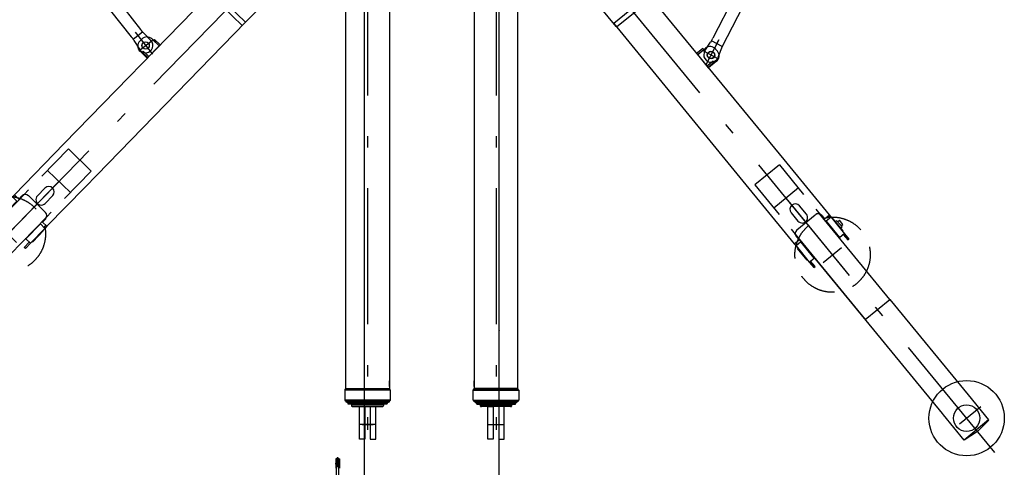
# Model space of a CAD drawing. Extents: x 8778 to 74498, y 1601 to 45347.
# Tile 21 of 52: x 44588 to 55440, y 8978 to 13915. Entities that reach past the tile are written whole.
import ezdxf

# ---------------------------------------------------------------- set-up
doc = ezdxf.new("R2010")
doc.units = 0
doc.header["$LTSCALE"] = 50
doc.header["$MEASUREMENT"] = 0
doc.linetypes.add('CENTER', pattern=[50.5, 30, -9, 2.5, -9])
doc.linetypes.add('HIDDEN', pattern=[12.6, 8.4, -4.2])
for name, color, linetype in [('11', 251, 'CONTINUOUS'), ('12', 136, 'CONTINUOUS'), ('13', 216, 'CONTINUOUS')]:
    doc.layers.add(name, color=color, linetype=linetype)

# ---------------------------------------------------------------- blocks, each defined once
blk = doc.blocks.new('*G0')
at = {"layer": '11', "color": 251, "linetype": 'HIDDEN'}
for p, q in [((45124, 12489), (44636, 11986)), ((45124, 12489), (45375, 12245)), ((45375, 12245), (44886, 11741)), ((44778, 11882), (44790, 11894)), ((44395, 11739), (44401, 11745))]:
    blk.add_line(p, q, dxfattribs=at)
at = {"layer": '11', "color": 251, "linetype": 'CONTINUOUS'}
for p, q in [((44895, 12253), (45146, 12009)), ((45074, 12079), (45071, 12082)), ((45092, 12061), (45074, 12079)), ((43787, 11113), (44636, 11986)), ((43935, 10763), (44886, 11741)), ((44886, 11741), (44038, 10869)), ((44395, 11739), (44401, 11745)), ((44652, 11501), (44648, 11496)), ((43787, 11113), (42839, 10138)), ((44038, 10869), (43787, 11113)), ((43104, 9908), (43935, 10763)), ((42839, 10138), (42590, 9881)), ((42587, 9879), (42700, 9743)), ((42590, 9881), (42841, 9637)), ((42841, 9637), (43090, 9894)), ((43090, 9894), (43104, 9908)), ((42700, 9743), (42838, 9635))]:
    blk.add_line(p, q, dxfattribs=at)
at = {"layer": '11', "color": 251, "linetype": 'CENTER'}
for p, q in [((44790, 11894), (45015, 12125)), ((42490, 9527), (44778, 11882)), ((42903, 9810), (42686, 10022))]:
    blk.add_line(p, q, dxfattribs=at)
at = {"layer": '11', "color": 251, "linetype": 'CONTINUOUS'}
for radius in [415, 146]:
    blk.add_circle((42832, 9880), radius, dxfattribs=at)
blk = doc.blocks.new('*G1')
at = {"layer": '11', "color": 251, "linetype": 'HIDDEN'}
for p, q in [((47129, 14658), (46733, 14251)), ((47055, 14223), (47374, 14551)), ((47388, 14351), (47172, 14560)), ((46961, 14486), (47248, 14207)), ((46965, 14231), (47007, 14274)), ((46999, 14266), (46965, 14231)), ((46966, 14231), (46965, 14231)), ((47007, 14274), (47060, 14223)), ((47099, 14225), (47056, 14267)), ((47377, 14196), (47480, 14302)), ((47377, 14196), (47459, 14281)), ((44778, 11882), (44790, 11894))]:
    blk.add_line(p, q, dxfattribs=at)
at = {"layer": '11', "color": 251, "linetype": 'CENTER'}
for p, q in [((44305, 11394), (47055, 14223)), ((46587, 14124), (46551, 14220)), ((46510, 14152), (46623, 14195)), ((44553, 11458), (44365, 11641))]:
    blk.add_line(p, q, dxfattribs=at)
at = {"layer": '11', "color": 251, "linetype": 'CONTINUOUS'}
for p, q in [((45079, 12550), (46717, 14235)), ((46583, 14217), (46653, 14197)), ((46733, 14251), (46689, 14206)), ((46717, 14235), (47076, 13886)), ((46965, 14231), (46934, 14200)), ((47065, 14134), (46966, 14231)), ((47036, 14261), (47036, 14261)), ((47060, 14223), (47107, 14177)), ((47086, 14256), (47086, 14257)), ((46548, 14089), (46524, 14165)), ((46667, 14183), (46562, 14075)), ((46653, 14197), (46667, 14183)), ((46689, 14206), (46682, 14199)), ((46682, 14199), (47041, 13850)), ((46935, 14143), (46978, 14102)), ((47035, 14102), (47099, 14169)), ((47048, 13858), (47377, 14196)), ((47107, 14177), (47065, 14134)), ((47248, 14207), (47320, 14137)), ((47320, 14137), (47377, 14196)), ((46562, 14075), (46548, 14089)), ((47076, 13886), (45438, 12201)), ((44529, 11984), (45079, 12550)), ((45438, 12201), (45309, 12068)), ((44783, 11972), (44866, 12058)), ((45309, 12068), (44888, 11636)), ((44291, 11739), (44529, 11984)), ((44364, 11823), (44483, 11945)), ((44483, 11945), (44487, 11940)), ((44487, 11940), (44483, 11944)), ((44508, 11962), (44558, 11913)), ((44542, 11972), (44521, 11949)), ((44578, 11937), (44529, 11984)), ((44613, 11973), (44578, 11937)), ((44873, 11790), (44684, 11974)), ((44952, 11974), (44869, 11889)), ((44371, 11893), (44413, 11936)), ((44389, 11875), (44371, 11893)), ((44378, 11865), (44441, 11929)), ((44396, 11847), (44378, 11865)), ((44396, 11847), (44388, 11855)), ((44558, 11913), (44398, 11748)), ((44413, 11936), (44431, 11918)), ((44441, 11929), (44459, 11912)), ((44459, 11912), (44451, 11920)), ((44305, 11727), (44291, 11739)), ((44360, 11784), (44305, 11727)), ((44398, 11748), (44347, 11797)), ((44368, 11819), (44364, 11823)), ((44368, 11819), (44364, 11822)), ((44365, 11780), (44364, 11781)), ((44364, 11781), (44364, 11781)), ((44656, 11497), (44816, 11662)), ((44866, 11613), (44706, 11449)), ((44816, 11662), (44866, 11613)), ((44839, 11683), (44874, 11719)), ((44888, 11636), (44839, 11683)), ((44853, 11626), (44875, 11648)), ((44888, 11636), (44866, 11613)), ((44731, 11466), (44850, 11588)), ((44850, 11588), (44845, 11592)), ((44637, 11404), (44693, 11461)), ((44650, 11391), (44637, 11404)), ((44706, 11449), (44650, 11391)), ((44706, 11449), (44656, 11497)), ((44727, 11470), (44731, 11466)), ((44727, 11470), (44731, 11466))]:
    blk.add_line(p, q, dxfattribs=at)
blk.add_circle((46568, 14174), 17.5, dxfattribs=at)
at = {"layer": '11', "color": 251, "linetype": 'HIDDEN'}
blk.add_circle((44457, 11551), 415, dxfattribs=at)
for centre, radius, start, end in [((47280, 14455), 250, 45.8114, 135.8117), ((47280, 14455), 250, -44.1918, 45.8102), ((47028, 14239), 40, 45.8159, 135.8098), ((47071, 14197), 40.1, 34.0519, 45.8034), ((44826, 11930), 60, -166.7307, -134.1939), ((44826, 11930), 60, -134.1882, -101.6434)]:
    blk.add_arc(centre, radius, start, end, dxfattribs=at)
at = {"layer": '11', "color": 251, "linetype": 'CONTINUOUS'}
for centre, radius, start, end in [((46568, 14174), 45, 70.0895, -167.7971), ((47071, 14197), 40, -44.1745, 34.0178), ((46963, 14172), 40, 135.8065, -134.1897), ((47006, 14130), 40, -134.1882, -44.1907), ((44909, 12016), 60, 45.8106, 135.8075), ((44909, 12016), 60, -44.1867, 45.8051), ((44649, 11938), 50, 45.8134, 135.8114), ((44826, 11930), 60, 135.8143, -166.7544), ((44826, 11930), 60, -101.6337, -44.1878), ((44838, 11754), 50, -44.182, 45.7981)]:
    blk.add_arc(centre, radius, start, end, dxfattribs=at)
blk = doc.blocks.new('*G4')
at = {"layer": '11', "color": 251, "linetype": 'HIDDEN'}
for p, q in [((52962, 12313), (52691, 12092)), ((52962, 12313), (53406, 11771)), ((52691, 12092), (53136, 11548)), ((53255, 11679), (53244, 11693)), ((53625, 11505), (53619, 11511))]:
    blk.add_line(p, q, dxfattribs=at)
at = {"layer": '11', "color": 251, "linetype": 'CONTINUOUS'}
for p, q in [((53170, 12059), (52899, 11837)), ((52957, 11885), (52977, 11901)), ((52977, 11901), (52981, 11904)), ((54178, 10830), (53406, 11771)), ((53136, 11548), (53907, 10608)), ((54001, 10493), (53136, 11548)), ((53625, 11505), (53619, 11511)), ((53349, 11289), (53352, 11285)), ((53907, 10608), (54178, 10830)), ((54178, 10830), (55040, 9778)), ((54757, 9571), (54001, 10493)), ((55040, 9778), (55267, 9501)), ((54769, 9556), (54757, 9571)), ((54996, 9279), (54769, 9556)), ((55267, 9501), (54996, 9279)), ((55269, 9498), (55145, 9373)), ((55145, 9373), (54998, 9276))]:
    blk.add_line(p, q, dxfattribs=at)
at = {"layer": '11', "color": 251, "linetype": 'CENTER'}
for p, q in [((53244, 11693), (53040, 11942)), ((55336, 9140), (53255, 11679)), ((54948, 9457), (55183, 9649))]:
    blk.add_line(p, q, dxfattribs=at)
at = {"layer": '11', "color": 251, "linetype": 'CONTINUOUS'}
for radius in [415, 146]:
    blk.add_circle((55025, 9520), radius, dxfattribs=at)
blk = doc.blocks.new('*G5')
at = {"layer": '11', "color": 251, "linetype": 'HIDDEN'}
for p, q in [((50864, 14360), (51096, 14550)), ((51185, 14205), (50895, 14559)), ((51148, 14644), (51508, 14205)), ((51300, 14459), (50991, 14205)), ((50862, 14205), (50768, 14319)), ((50862, 14205), (50787, 14297)), ((51141, 14211), (51188, 14249)), ((51237, 14252), (51180, 14205)), ((51275, 14206), (51237, 14252)), ((51244, 14243), (51275, 14205)), ((51274, 14205), (51275, 14206)), ((53255, 11679), (53244, 11693))]:
    blk.add_line(p, q, dxfattribs=at)
at = {"layer": '11', "color": 251, "linetype": 'CONTINUOUS'}
for p, q in [((51157, 14241), (51157, 14241)), ((51207, 14241), (51207, 14241)), ((50913, 14142), (50862, 14205)), ((51161, 13840), (50862, 14205)), ((50991, 14205), (50913, 14142)), ((51180, 14205), (51129, 14163)), ((51129, 14163), (51167, 14117)), ((51522, 14188), (51135, 13871)), ((51195, 14083), (51136, 14155)), ((51167, 14117), (51274, 14205)), ((51554, 14149), (51167, 13832)), ((51297, 14115), (51251, 14077)), ((51275, 14205), (51303, 14172)), ((51508, 14205), (51547, 14157)), ((53012, 12371), (51522, 14188)), ((51547, 14157), (51554, 14149)), ((51583, 14145), (51568, 14132)), ((51568, 14132), (51663, 14016)), ((51654, 14159), (51583, 14145)), ((51663, 14016), (51679, 14029)), ((51679, 14029), (51709, 14102)), ((51135, 13871), (52625, 12054)), ((53512, 11761), (53012, 12371)), ((52625, 12054), (52743, 11910)), ((52743, 11910), (53125, 11444)), ((53258, 11770), (53183, 11862)), ((53090, 11786), (53166, 11694)), ((53153, 11596), (53357, 11763)), ((53428, 11756), (53459, 11717)), ((53459, 11717), (53512, 11761)), ((53532, 11736), (53477, 11692)), ((53498, 11749), (53518, 11725)), ((53729, 11496), (53512, 11761)), ((53477, 11692), (53623, 11514)), ((53555, 11717), (53551, 11713)), ((53551, 11713), (53555, 11717)), ((53663, 11586), (53555, 11717)), ((53595, 11698), (53576, 11682)), ((53576, 11682), (53585, 11690)), ((53652, 11629), (53595, 11698)), ((53624, 11702), (53605, 11687)), ((53662, 11656), (53624, 11702)), ((53633, 11613), (53652, 11629)), ((53633, 11613), (53642, 11620)), ((53643, 11640), (53662, 11656)), ((53178, 11487), (53146, 11525)), ((53623, 11514), (53677, 11559)), ((53658, 11582), (53663, 11586)), ((53658, 11582), (53663, 11585)), ((53658, 11543), (53660, 11544)), ((53660, 11544), (53660, 11544)), ((53663, 11547), (53714, 11485)), ((53125, 11444), (53178, 11487)), ((53125, 11444), (53145, 11420)), ((53159, 11431), (53139, 11455)), ((53199, 11464), (53145, 11420)), ((53145, 11420), (53291, 11242)), ((53159, 11393), (53164, 11396)), ((53345, 11286), (53199, 11464)), ((53714, 11485), (53729, 11496)), ((53267, 11261), (53159, 11393)), ((53272, 11265), (53267, 11261)), ((53272, 11265), (53267, 11261)), ((53291, 11242), (53345, 11286)), ((53291, 11242), (53341, 11180)), ((53355, 11191), (53305, 11253)), ((53341, 11180), (53355, 11191))]:
    blk.add_line(p, q, dxfattribs=at)
at = {"layer": '11', "color": 251, "linetype": 'CENTER'}
for p, q in [((53686, 11154), (51185, 14205)), ((51722, 14088), (51613, 14140)), ((51643, 14066), (51686, 14159)), ((53444, 11238), (53646, 11404))]:
    blk.add_line(p, q, dxfattribs=at)
at = {"layer": '11', "color": 251, "linetype": 'CONTINUOUS'}
blk.add_circle((51666, 14115), 17.5, dxfattribs=at)
at = {"layer": '11', "color": 251, "linetype": 'HIDDEN'}
blk.add_circle((53547, 11323), 415, dxfattribs=at)
for centre, radius, start, end in [((50980, 14455), 250, 39.3383, 129.3386), ((50980, 14455), 250, 129.3398, -140.6582), ((51213, 14218), 40, 39.3402, 129.3341), ((51167, 14180), 40.1, 129.3466, 141.0981), ((53212, 11732), 60, -83.2066, -50.6618), ((53212, 11732), 60, -50.6561, -18.1193)]:
    blk.add_arc(centre, radius, start, end, dxfattribs=at)
at = {"layer": '11', "color": 251, "linetype": 'CONTINUOUS'}
for centre, radius, start, end in [((51167, 14180), 40, 141.1322, -140.6755), ((51272, 14146), 40, -50.6603, 39.3435), ((51666, 14115), 45, -17.0529, 105.0605), ((51225, 14108), 40, -140.6593, -50.6618), ((53136, 11824), 60, 129.3449, -140.6633), ((53136, 11824), 60, 39.3425, 129.3394), ((53212, 11732), 60, -18.0956, 39.3357), ((53389, 11724), 50, 39.3386, 129.3366), ((53212, 11732), 60, -140.6622, -83.2163), ((53185, 11557), 50, 129.3519, -140.668)]:
    blk.add_arc(centre, radius, start, end, dxfattribs=at)
blk = doc.blocks.new('*G212')
at = {"layer": '12', "color": 136, "linetype": 'CONTINUOUS'}
for p, q in [((48362, 9450), (48482, 9450)), ((48422, 9510), (48422, 9390))]:
    blk.add_line(p, q, dxfattribs=at)
blk = doc.blocks.new('*G214')
at = {"layer": '12', "color": 136, "linetype": 'CONTINUOUS'}
for p, q in [((49778, 9450), (49898, 9450)), ((49838, 9510), (49838, 9390))]:
    blk.add_line(p, q, dxfattribs=at)
blk = doc.blocks.new('*G210')
at = {"layer": '12', "color": 136, "linetype": 'CENTER'}
for p, q in [((48422, 14580), (48422, 9450)), ((49838, 14580), (49838, 9450)), ((48512, 9450), (48332, 9450)), ((49748, 9450), (49928, 9450))]:
    blk.add_line(p, q, dxfattribs=at)
at = {"layer": '12', "color": 136, "linetype": 'CONTINUOUS'}
for p, q in [((48182, 9849), (48182, 14277)), ((48662, 14277), (48662, 13225)), ((49598, 14277), (49598, 13225)), ((50078, 9849), (50078, 14277)), ((48662, 13225), (48662, 9849)), ((49598, 13225), (49598, 9849)), ((48662, 9868), (48662, 9932)), ((49598, 9868), (49598, 9932)), ((48170, 9830), (48182, 9842)), ((48674, 9830), (48170, 9830)), ((48170, 9830), (48170, 9718)), ((48181, 9841), (48664, 9841)), ((48182, 9849), (48662, 9849)), ((48182, 9842), (48182, 9849)), ((48662, 9842), (48662, 9849)), ((48674, 9830), (48662, 9842)), ((48674, 9718), (48674, 9830)), ((49586, 9830), (49598, 9842)), ((49586, 9830), (50090, 9830)), ((49586, 9718), (49586, 9830)), ((50079, 9841), (49596, 9841)), ((50078, 9849), (49598, 9849)), ((49598, 9842), (49598, 9849)), ((50078, 9842), (50078, 9849)), ((50090, 9830), (50078, 9842)), ((50090, 9830), (50090, 9718)), ((48170, 9718), (48173, 9715)), ((48674, 9718), (48170, 9718)), ((48173, 9715), (48671, 9715)), ((48184, 9715), (48182, 9713)), ((48182, 9713), (48662, 9713)), ((48182, 9713), (48182, 9702)), ((48182, 9702), (48662, 9702)), ((48182, 9702), (48184, 9700)), ((48184, 9700), (48660, 9700)), ((48192, 9694), (48192, 9700)), ((48208, 9694), (48192, 9694)), ((48208, 9681), (48208, 9694)), ((48212, 9694), (48208, 9694)), ((48209, 9675), (48208, 9681)), ((48208, 9681), (48637, 9681)), ((48635, 9675), (48209, 9675)), ((48637, 9694), (48212, 9694)), ((48247, 9660), (48247, 9675)), ((48247, 9675), (48597, 9675)), ((48247, 9659), (48247, 9660)), ((48597, 9675), (48597, 9660)), ((48597, 9660), (48597, 9659)), ((48637, 9681), (48635, 9675)), ((48637, 9694), (48637, 9681)), ((48652, 9694), (48637, 9694)), ((48652, 9700), (48652, 9694)), ((48662, 9713), (48660, 9715)), ((48660, 9700), (48662, 9702)), ((48662, 9702), (48662, 9713)), ((48671, 9715), (48674, 9718)), ((49589, 9715), (49586, 9718)), ((49586, 9718), (50090, 9718)), ((50087, 9715), (49589, 9715)), ((49598, 9713), (49600, 9715)), ((50078, 9713), (49598, 9713)), ((49598, 9702), (49598, 9713)), ((50078, 9702), (49598, 9702)), ((49600, 9700), (49598, 9702)), ((50076, 9700), (49600, 9700)), ((49608, 9700), (49608, 9694)), ((49608, 9694), (49623, 9694)), ((49623, 9694), (49623, 9681)), ((49623, 9694), (50048, 9694)), ((49623, 9681), (49625, 9675)), ((50052, 9681), (49623, 9681)), ((49625, 9675), (50051, 9675)), ((50013, 9675), (49663, 9675)), ((49663, 9675), (49663, 9660)), ((49663, 9660), (49663, 9659)), ((50013, 9660), (50013, 9675)), ((50013, 9659), (50013, 9660)), ((50048, 9694), (50052, 9694)), ((50051, 9675), (50052, 9681)), ((50052, 9681), (50052, 9694)), ((50052, 9694), (50068, 9694)), ((50068, 9694), (50068, 9700)), ((50076, 9715), (50078, 9713)), ((50078, 9702), (50076, 9700)), ((50078, 9713), (50078, 9702)), ((50090, 9718), (50087, 9715)), ((48247, 9657), (48597, 9657)), ((48250, 9651), (48248, 9655)), ((48262, 9650), (48251, 9650)), ((48254, 9650), (48590, 9650)), ((48332, 9290), (48332, 9650)), ((48332, 9650), (48392, 9650)), ((48392, 9650), (48392, 9290)), ((48452, 9650), (48452, 9290)), ((48512, 9650), (48452, 9650)), ((48512, 9290), (48512, 9650)), ((48593, 9650), (48582, 9650)), ((48596, 9655), (48595, 9651)), ((50013, 9657), (49663, 9657)), ((49664, 9655), (49665, 9651)), ((49667, 9650), (49678, 9650)), ((50006, 9650), (49670, 9650)), ((49748, 9290), (49748, 9650)), ((49748, 9650), (49808, 9650)), ((49808, 9650), (49808, 9290)), ((49868, 9650), (49868, 9290)), ((49928, 9650), (49868, 9650)), ((49928, 9290), (49928, 9650)), ((49998, 9650), (50009, 9650)), ((50010, 9651), (50012, 9655)), ((48392, 9290), (48332, 9290)), ((48452, 9290), (48512, 9290)), ((49808, 9290), (49748, 9290)), ((49868, 9290), (49928, 9290))]:
    blk.add_line(p, q, dxfattribs=at)
for points in [[(48251, 9650), (48251, 9650), (48251, 9650), (48250, 9650), (48250, 9650), (48250, 9650), (48250, 9651), (48250, 9651), (48250, 9651), (48250, 9651), (48250, 9651)], [(50009, 9650), (50009, 9650), (50009, 9650), (50010, 9650), (50010, 9650), (50010, 9650), (50010, 9651), (50010, 9651), (50010, 9651), (50010, 9651), (50010, 9651)]]:
    blk.add_lwpolyline(points, dxfattribs=at)
for centre, radius, start, end in [((48257, 9659), 9.99, 180, -159.9765), ((48587, 9659), 9.97, -20.0472, 0.0193), ((49673, 9659), 9.98, 180, -159.946), ((50003, 9659), 9.98, -20.0397, 0.0018), ((48593, 9652), 2, -90, -19.9831), ((49667, 9652), 2, -159.8956, -90.0018)]:
    blk.add_arc(centre, radius, start, end, dxfattribs=at)
for name in ['*G212', '*G214']:
    blk.add_blockref(name, (0, 0), dxfattribs=at)
blk = doc.blocks.new('*G220')
at = {"layer": '13', "color": 216, "linetype": 'CONTINUOUS'}
for p, q in [((48386, 16608), (48386, 7563)), ((49874, 7563), (49874, 16120)), ((48386, 10491), (48386, 10486)), ((49874, 10491), (49874, 10486)), ((48081, 9070), (48071, 9070)), ((48071, 9070), (48071, 8970)), ((48081, 9020), (48081, 9080)), ((48081, 9080), (48101, 9080)), ((48081, 8970), (48081, 9070)), ((48081, 8724), (48081, 9020)), ((48101, 9080), (48101, 8841)), ((48101, 8970), (48101, 9070)), ((48101, 9070), (48111, 9070)), ((48111, 9070), (48111, 8970))]:
    blk.add_line(p, q, dxfattribs=at)
at = {"layer": '13', "color": 216, "linetype": 'CENTER'}
for p, q in [((48064, 9020), (48121, 9020)), ((48091, 9089), (48091, 8993))]:
    blk.add_line(p, q, dxfattribs=at)
at = {"layer": '13', "color": 216, "linetype": 'HIDDEN'}
for p, q in [((48111, 9050), (48071, 9050)), ((48071, 9050), (48071, 8990)), ((48111, 8990), (48111, 9050)), ((48071, 8990), (48111, 8990))]:
    blk.add_line(p, q, dxfattribs=at)

msp = doc.modelspace()

# ---------------------------------------------------------------- linework, layer by layer
at = {"layer": '11', "color": 251, "linetype": 'CONTINUOUS'}
for p, q in [((45020, 14743), (45817, 13726)), ((45181, 14753), (45921, 13808)), ((52483, 14205), (52228, 13711)), ((52633, 14205), (52331, 13620)), ((45930, 13797), (45921, 13808)), ((45942, 13782), (45930, 13797)), ((45826, 13715), (45817, 13726)), ((45826, 13715), (45838, 13700)), ((45838, 13700), (45942, 13782)), ((45847, 13685), (45838, 13700)), ((45847, 13685), (45909, 13588)), ((45933, 13701), (45912, 13679)), ((45942, 13782), (45954, 13769)), ((46034, 13686), (45954, 13769)), ((46125, 13626), (46046, 13702)), ((46064, 13685), (46074, 13696)), ((46116, 13634), (46064, 13685)), ((46074, 13696), (46127, 13644)), ((52213, 13681), (52203, 13667)), ((52213, 13681), (52221, 13698)), ((52331, 13620), (52213, 13681)), ((52221, 13698), (52228, 13711)), ((45914, 13566), (45992, 13489)), ((45938, 13556), (45949, 13566)), ((45949, 13566), (46002, 13515)), ((45992, 13489), (46125, 13626)), ((46125, 13626), (46116, 13634)), ((46135, 13636), (46125, 13626)), ((46127, 13644), (46135, 13636)), ((52117, 13596), (52060, 13550)), ((52061, 13531), (52146, 13601)), ((52070, 13538), (52127, 13585)), ((52127, 13585), (52117, 13596)), ((52140, 13570), (52203, 13667)), ((52258, 13589), (52278, 13566)), ((52331, 13620), (52282, 13497)), ((45991, 13504), (45938, 13556)), ((45999, 13496), (45991, 13504)), ((46010, 13507), (45999, 13496)), ((46002, 13515), (46010, 13507)), ((52060, 13550), (52051, 13542)), ((52051, 13542), (52061, 13531)), ((52061, 13531), (52070, 13538)), ((52181, 13384), (52061, 13531)), ((52231, 13457), (52174, 13410)), ((52241, 13445), (52231, 13457)), ((52174, 13410), (52165, 13403)), ((52165, 13403), (52175, 13392)), ((52175, 13392), (52184, 13399)), ((52266, 13454), (52181, 13384)), ((52184, 13399), (52241, 13445))]:
    msp.add_line(p, q, dxfattribs=at)
at = {"layer": '11', "color": 251, "linetype": 'CENTER'}
for p, q in [((45861, 13778), (46052, 13534)), ((45900, 13570), (46052, 13690)), ((52293, 13693), (52151, 13417)), ((52269, 13646), (52289, 13684)), ((52294, 13481), (52122, 13570))]:
    msp.add_line(p, q, dxfattribs=at)
at = {"layer": '11', "color": 251, "linetype": 'CONTINUOUS'}
for centre, radius in [((45976, 13630), 40.5), ((45976, 13630), 40), ((45976, 13630), 40), ((52207, 13526), 40), ((52207, 13526), 40.5), ((52209, 13523), 40)]:
    msp.add_circle(centre, radius, dxfattribs=at)
for centre, start, end in [((45969, 13623), 135.8175, -134.2078), ((45976, 13630), -147.6031, 43.7792), ((45990, 13645), 45.807, 135.8076), ((52207, 13526), 147.0172, -21.6013), ((52197, 13539), 39.3399, 129.3437), ((52216, 13515), -50.6591, 39.3372)]:
    msp.add_arc(centre, 80, start, end, dxfattribs=at)

# ---------------------------------------------------------------- block references
for name in ['*G1', '*G5', '*G0', '*G4']:
    msp.add_blockref(name, (0, 0), dxfattribs=at)
at = {"layer": '12', "color": 136, "linetype": 'CONTINUOUS'}
msp.add_blockref('*G210', (0, 0), dxfattribs=at)
at = {"layer": '13', "color": 216, "linetype": 'CONTINUOUS'}
msp.add_blockref('*G220', (0, 0), dxfattribs=at)

doc.saveas('drawing.dxf')
